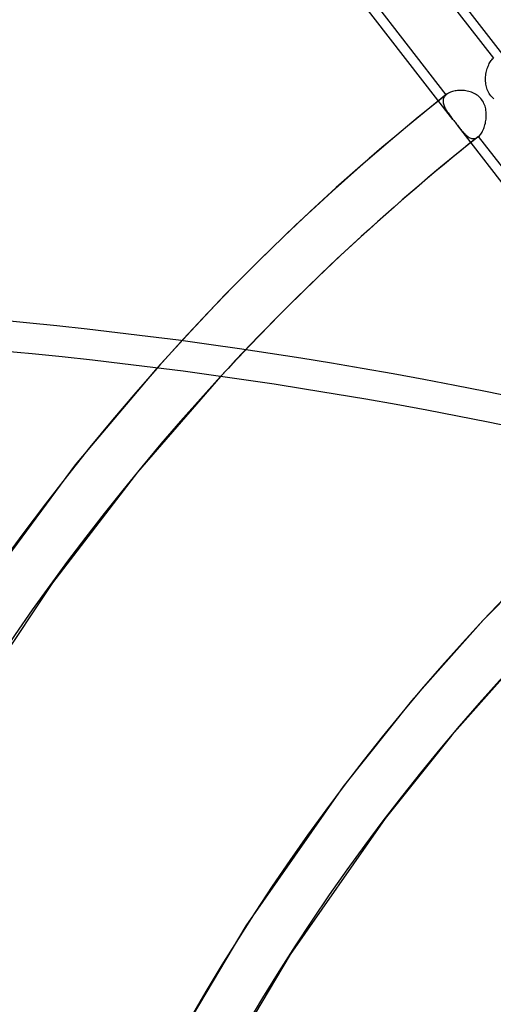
# Model space of a CAD drawing. Header units: millimetres. Extents: x -192 to 186, y -241 to 236.
# Tile 64 of 87: x -66 to -52, y 83 to 111. Entities that reach past the tile are written whole.
import ezdxf

# ---------------------------------------------------------------- set-up
doc = ezdxf.new("R2010")
doc.units = ezdxf.units.MM
doc.layers.add('MAIN-1', color=7, linetype='Continuous')
doc.layers.add('MAIN-2', color=7, linetype='Continuous')

msp = doc.modelspace()

# ---------------------------------------------------------------- linework, layer by layer
at = {"layer": 'MAIN-1'}
for p, q in [((-61.669, 101.398), (-64.03, 98.601)), ((-59.834, 101.153), (-62.238, 98.39)), ((-64.03, 98.601), (-66.737, 94.955)), ((-62.238, 98.39), (-64.691, 95.204)), ((-50.053, 96.351), (-52.24, 94.137)), ((-64.691, 95.204), (-67.779, 90.575)), ((-52.24, 94.137), (-54.322, 91.797)), ((-51.127, 93.094), (-53.157, 90.813)), ((-54.322, 91.797), (-56.297, 89.333)), ((-53.157, 90.813), (-55.083, 88.41)), ((-56.297, 89.333), (-59.111, 85.306)), ((-55.083, 88.41), (-57.828, 84.482)), ((-59.111, 85.306), (-61.303, 81.624)), ((-57.828, 84.482), (-59.968, 80.888))]:
    msp.add_line(p, q, dxfattribs=at)
for centre, major_axis, start_param, end_param in [((-0.5, -0.433), (106.054, -122.46), 0.713724, 3.466968), ((-40.5, -35.074), (-100.489, 116.035), -0.857072, 0), ((-40.5, -35.074), (99.835, -115.279), 2.284521, 3.141593), ((21.428, 18.557), (75.974, -87.727), -3.056952, -2.427868), ((21.428, 18.557), (68.187, -78.736), 3.141592, 3.855317), ((21.428, 18.557), (60.4, -69.744), -3.123233, -2.427868)]:
    msp.add_ellipse(centre, major_axis=major_axis, ratio=0.75, start_param=start_param, end_param=end_param, dxfattribs=at)
at = {"layer": 'MAIN-2'}
for p, q in [((-51.35, 110.008), (-58.509, 119.233)), ((-58.312, 118.514), (-51.96, 110.329)), ((-53.126, 108.565), (-60.288, 117.795)), ((-53.32, 109.28), (-59.675, 117.47)), ((-52.093, 110.142), (-52.076, 110.175)), ((-52.076, 110.175), (-52.059, 110.206)), ((-52.059, 110.206), (-52.041, 110.235)), ((-52.041, 110.235), (-52.022, 110.262)), ((-52.022, 110.262), (-52.002, 110.287)), ((-52.002, 110.287), (-51.982, 110.31)), ((-51.982, 110.31), (-51.96, 110.329)), ((-52.172, 109.875), (-52.164, 109.916)), ((-52.164, 109.916), (-52.156, 109.956)), ((-52.156, 109.956), (-52.146, 109.995)), ((-52.146, 109.995), (-52.134, 110.034)), ((-52.134, 110.034), (-52.122, 110.071)), ((-52.122, 110.071), (-52.108, 110.107)), ((-52.108, 110.107), (-52.093, 110.142)), ((-52.185, 109.708), (-52.184, 109.75)), ((-52.184, 109.666), (-52.185, 109.708)), ((-52.184, 109.75), (-52.182, 109.792)), ((-52.181, 109.625), (-52.184, 109.666)), ((-52.182, 109.792), (-52.177, 109.833)), ((-52.176, 109.584), (-52.181, 109.625)), ((-52.177, 109.833), (-52.172, 109.875)), ((-53.259, 109.323), (-53.285, 109.307)), ((-53.231, 109.338), (-53.259, 109.323)), ((-53.201, 109.351), (-53.231, 109.338)), ((-53.17, 109.363), (-53.201, 109.351)), ((-53.137, 109.373), (-53.17, 109.363)), ((-53.102, 109.382), (-53.137, 109.373)), ((-53.066, 109.389), (-53.102, 109.382)), ((-53.029, 109.395), (-53.066, 109.389)), ((-52.991, 109.399), (-53.029, 109.395)), ((-52.952, 109.402), (-52.991, 109.399)), ((-52.913, 109.403), (-52.952, 109.402)), ((-52.873, 109.403), (-52.913, 109.403)), ((-52.833, 109.4), (-52.873, 109.403)), ((-52.793, 109.396), (-52.833, 109.4)), ((-52.752, 109.391), (-52.793, 109.396)), ((-52.712, 109.383), (-52.752, 109.391)), ((-52.671, 109.374), (-52.712, 109.383)), ((-52.631, 109.363), (-52.671, 109.374)), ((-52.592, 109.349), (-52.631, 109.363)), ((-52.553, 109.334), (-52.592, 109.349)), ((-52.516, 109.317), (-52.553, 109.334)), ((-52.17, 109.543), (-52.176, 109.584)), ((-52.161, 109.503), (-52.17, 109.543)), ((-52.15, 109.464), (-52.161, 109.503)), ((-52.137, 109.425), (-52.15, 109.464)), ((-52.121, 109.387), (-52.137, 109.425)), ((-52.103, 109.35), (-52.121, 109.387)), ((-52.083, 109.315), (-52.103, 109.35)), ((-53.309, 109.29), (-53.687, 108.988)), ((-53.409, 109.122), (-53.411, 109.097)), ((-53.411, 109.097), (-53.41, 109.07)), ((-53.41, 109.07), (-53.407, 109.044)), ((-53.404, 109.148), (-53.409, 109.122)), ((-53.407, 109.044), (-53.402, 109.016)), ((-53.397, 109.172), (-53.404, 109.148)), ((-53.387, 109.196), (-53.397, 109.172)), ((-53.374, 109.218), (-53.387, 109.196)), ((-53.359, 109.24), (-53.374, 109.218)), ((-53.341, 109.261), (-53.359, 109.24)), ((-53.32, 109.28), (-53.341, 109.261)), ((-53.318, 109.282), (-53.32, 109.28)), ((-53.316, 109.284), (-53.318, 109.282)), ((-53.314, 109.285), (-53.316, 109.284)), ((-53.313, 109.287), (-53.314, 109.285)), ((-53.311, 109.288), (-53.313, 109.287)), ((-53.309, 109.29), (-53.311, 109.288)), ((-53.285, 109.307), (-53.309, 109.29)), ((-52.479, 109.297), (-52.516, 109.317)), ((-52.444, 109.276), (-52.479, 109.297)), ((-52.41, 109.252), (-52.444, 109.276)), ((-52.377, 109.225), (-52.41, 109.252)), ((-52.347, 109.197), (-52.377, 109.225)), ((-52.318, 109.166), (-52.347, 109.197)), ((-52.293, 109.134), (-52.318, 109.166)), ((-52.269, 109.1), (-52.293, 109.134)), ((-52.248, 109.065), (-52.269, 109.1)), ((-52.23, 109.027), (-52.248, 109.065)), ((-52.06, 109.281), (-52.083, 109.315)), ((-52.035, 109.249), (-52.06, 109.281)), ((-52.008, 109.219), (-52.035, 109.249)), ((-51.979, 109.191), (-52.008, 109.219)), ((-51.948, 109.164), (-51.979, 109.191)), ((-53.687, 108.988), (-54.063, 108.683)), ((-53.402, 109.016), (-53.394, 108.989)), ((-53.394, 108.989), (-53.384, 108.96)), ((-53.384, 108.96), (-53.373, 108.932)), ((-53.373, 108.932), (-53.359, 108.903)), ((-53.359, 108.903), (-53.344, 108.874)), ((-53.344, 108.874), (-53.327, 108.845)), ((-53.327, 108.845), (-53.309, 108.816)), ((-53.309, 108.816), (-53.29, 108.786)), ((-53.29, 108.786), (-53.269, 108.756)), ((-53.269, 108.756), (-53.248, 108.726)), ((-52.214, 108.989), (-52.23, 109.027)), ((-52.2, 108.949), (-52.214, 108.989)), ((-52.189, 108.909), (-52.2, 108.949)), ((-52.179, 108.869), (-52.189, 108.909)), ((-52.172, 108.828), (-52.179, 108.869)), ((-52.168, 108.786), (-52.172, 108.828)), ((-52.165, 108.745), (-52.168, 108.786)), ((-54.063, 108.683), (-54.437, 108.376)), ((-53.248, 108.726), (-53.225, 108.695)), ((-53.225, 108.695), (-53.201, 108.663)), ((-53.201, 108.663), (-53.177, 108.631)), ((-53.177, 108.631), (-53.152, 108.599)), ((-53.152, 108.599), (-53.127, 108.566)), ((-53.127, 108.566), (-53.105, 108.538)), ((-53.105, 108.538), (-53.084, 108.511)), ((-53.084, 108.511), (-53.062, 108.483)), ((-53.062, 108.483), (-53.041, 108.456)), ((-52.191, 108.454), (-52.182, 108.494)), ((-52.182, 108.494), (-52.175, 108.536)), ((-52.175, 108.536), (-52.17, 108.577)), ((-52.17, 108.577), (-52.166, 108.619)), ((-52.166, 108.619), (-52.164, 108.661)), ((-52.163, 108.703), (-52.165, 108.745)), ((-52.164, 108.661), (-52.163, 108.703)), ((-54.437, 108.376), (-54.808, 108.066)), ((-53.041, 108.456), (-53.02, 108.429)), ((-53.02, 108.429), (-52.999, 108.401)), ((-45.837, 99.172), (-52.999, 108.402)), ((-52.999, 108.401), (-52.973, 108.368)), ((-52.973, 108.368), (-52.948, 108.336)), ((-52.948, 108.336), (-52.923, 108.305)), ((-52.923, 108.305), (-52.899, 108.274)), ((-52.899, 108.274), (-52.875, 108.245)), ((-52.875, 108.245), (-52.851, 108.218)), ((-52.851, 108.218), (-52.828, 108.191)), ((-52.828, 108.191), (-52.804, 108.166)), ((-52.305, 108.171), (-52.287, 108.2)), ((-52.287, 108.2), (-52.269, 108.232)), ((-52.269, 108.232), (-52.253, 108.265)), ((-52.253, 108.265), (-52.238, 108.3)), ((-52.238, 108.3), (-52.224, 108.337)), ((-52.224, 108.337), (-52.212, 108.375)), ((-52.212, 108.375), (-52.201, 108.414)), ((-52.201, 108.414), (-52.191, 108.454)), ((-54.808, 108.066), (-55.177, 107.753)), ((-52.804, 108.166), (-52.781, 108.142)), ((-52.781, 108.142), (-52.757, 108.119)), ((-52.396, 108.067), (-52.76, 107.776)), ((-52.757, 108.119), (-52.734, 108.099)), ((-52.734, 108.099), (-52.71, 108.08)), ((-52.71, 108.08), (-52.686, 108.063)), ((-52.686, 108.063), (-52.662, 108.048)), ((-52.662, 108.048), (-52.638, 108.036)), ((-52.638, 108.036), (-52.614, 108.026)), ((-52.614, 108.026), (-52.59, 108.019)), ((-52.59, 108.019), (-52.565, 108.015)), ((-52.565, 108.015), (-52.541, 108.013)), ((-52.541, 108.013), (-52.516, 108.014)), ((-52.516, 108.014), (-52.492, 108.019)), ((-52.492, 108.019), (-52.468, 108.026)), ((-52.468, 108.026), (-52.444, 108.036)), ((-52.444, 108.036), (-52.42, 108.05)), ((-52.42, 108.05), (-52.397, 108.067)), ((-52.397, 108.067), (-52.395, 108.068)), ((-52.395, 108.068), (-52.393, 108.07)), ((-52.393, 108.07), (-52.391, 108.071)), ((-52.391, 108.071), (-52.389, 108.073)), ((-52.389, 108.073), (-52.387, 108.074)), ((-52.387, 108.074), (-52.386, 108.076)), ((-52.386, 108.076), (-52.364, 108.096)), ((-46.03, 99.886), (-52.386, 108.076)), ((-52.364, 108.096), (-52.344, 108.119)), ((-52.344, 108.119), (-52.324, 108.143)), ((-52.324, 108.143), (-52.305, 108.171)), ((-55.177, 107.753), (-55.544, 107.438)), ((-52.76, 107.776), (-53.122, 107.483)), ((-55.544, 107.438), (-56.617, 106.488)), ((-53.122, 107.483), (-53.481, 107.187)), ((-53.481, 107.187), (-53.838, 106.889)), ((-53.838, 106.889), (-54.193, 106.588)), ((-56.617, 106.488), (-57.669, 105.516)), ((-54.193, 106.588), (-54.546, 106.285)), ((-54.546, 106.285), (-55.466, 105.472)), ((-57.669, 105.516), (-58.7, 104.521)), ((-55.466, 105.472), (-56.371, 104.643)), ((-58.7, 104.521), (-59.71, 103.504)), ((-56.371, 104.643), (-57.26, 103.796)), ((-57.26, 103.796), (-58.134, 102.932)), ((-59.71, 103.504), (-60.699, 102.464)), ((-58.134, 102.932), (-58.992, 102.051)), ((-60.699, 102.464), (-61.669, 101.398)), ((-58.992, 102.051), (-59.834, 101.153))]:
    msp.add_line(p, q, dxfattribs=at)
for centre, major_axis, start_param, end_param in [((12.628, 10.936), (-110.317, 127.383), -1.616769, -0.097375), ((12.628, 10.936), (109.319, -126.231), 1.525429, 3.043612), ((8.228, 7.126), (-110.317, 127.383), -1.616769, -0.097375), ((17.028, 14.747), (-105.326, 121.62), -1.614839, -0.099304), ((8.228, 7.126), (109.319, -126.231), 1.524472, 3.04457), ((17.028, 14.747), (104.327, -120.467), 1.52668, 3.042361), ((3.828, 3.315), (-110.317, 127.383), -1.616769, -0.097375), ((21.428, 18.557), (-100.334, 115.856), -1.613456, -0.100687), ((3.828, 3.315), (109.319, -126.231), 1.524472, 3.04457), ((21.428, 18.557), (99.336, -114.703), 1.529278, 3.039764), ((21.428, 18.557), (-92.547, 106.864), -1.610102, -0.104042), ((0, 0), (-105.399, 121.705), -2.427868, 0.713724), ((21.428, 18.557), (91.548, -105.711), 1.531844, 3.037198), ((21.428, 18.557), (-84.76, 97.872), -1.607127, -0.107017), ((21.428, 18.557), (83.761, -96.719), 1.534887, 3.034154), ((-4.25, -3.681), (-99.835, 115.279), -0.857072, 0.211203), ((21.428, 18.557), (-84.76, 97.872), -0.036331, 0.713724), ((21.428, 18.557), (83.761, -96.719), 3.105683, 3.323103), ((21.428, 18.557), (-76.973, 88.88), -0.032753, 0.713724), ((21.428, 18.557), (75.974, -87.727), 3.109351, 3.226233), ((21.428, 18.557), (-69.185, 79.888), -0.000001, 0.713724), ((21.428, 18.557), (-61.398, 70.897), -0.022874, 0.713724)]:
    msp.add_ellipse(centre, major_axis=major_axis, ratio=0.75, start_param=start_param, end_param=end_param, dxfattribs=at)

doc.saveas('drawing.dxf')
